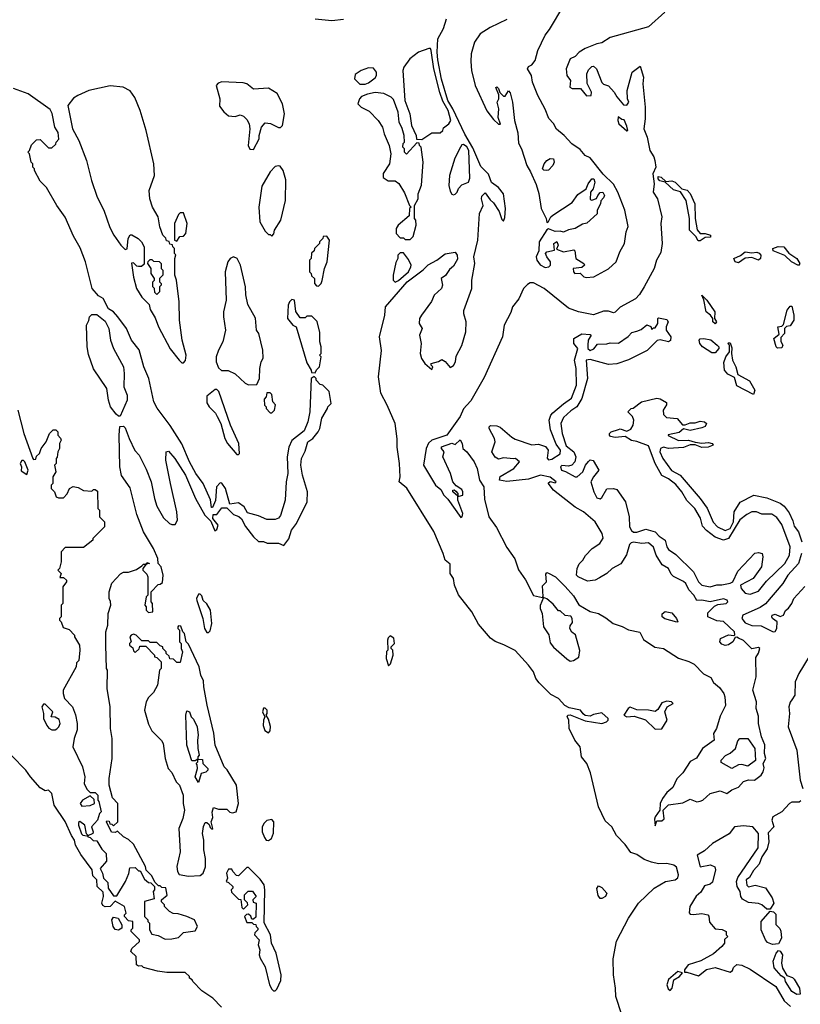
# Model space of a CAD drawing. Extents: x 2210602 to 2357277, y 510288 to 673808.
# Tile 251 of 256: x 2329231 to 2333916, y 548609 to 554519. Entities that reach past the tile are written whole.
import ezdxf

# ---------------------------------------------------------------- set-up
doc = ezdxf.new("R2010")
doc.units = 0

msp = doc.modelspace()

# ---------------------------------------------------------------- linework, layer by layer
at = {"layer": '0CON05XD'}
for points in [[(2332155, 554520.7), (2332055, 554473.2), (2331995, 554434.8), (2331961.3, 554385), (2331941.2, 554315), (2331937.6, 554267.6), (2331943.1, 554215), (2331965.5, 554125), (2332035, 553972.2), (2332075, 553920), (2332105, 553892.5), (2332117, 553893), (2332101.7, 553931.7), (2332106.7, 553985), (2332097.5, 554025), (2332107.5, 554045), (2332107.5, 554067.5), (2332088.3, 554111.7), (2332095, 554116.7), (2332105, 554106.7), (2332111.7, 554081.7), (2332135, 554060), (2332145, 554060), (2332165, 554092.5), (2332175, 554080), (2332189.5, 554025), (2332200, 553915), (2332219.7, 553839.7), (2332225, 553777.5), (2332242, 553745), (2332274.3, 553645), (2332297.1, 553607.1), (2332329.9, 553529.9), (2332345.8, 553475.8), (2332359.6, 553385), (2332390, 553325), (2332395, 553302.5), (2332405, 553307.5), (2332418, 553335), (2332430, 553345), (2332547.1, 553422.9), (2332580.3, 553469.7), (2332631.2, 553505), (2332642, 553535), (2332665, 553563.3), (2332677.5, 553565), (2332683.3, 553545), (2332672, 553505), (2332655.9, 553484.1), (2332655, 553440), (2332665, 553436.7), (2332693.3, 553446.7), (2332700, 553465), (2332715, 553482.5), (2332730, 553485), (2332740, 553465), (2332735, 553450), (2332718.3, 553431.7), (2332717.5, 553415), (2332697.5, 553375), (2332697, 553353), (2332635, 553297.5), (2332608.3, 553291.7), (2332563.9, 553266.1), (2332525, 553258.8), (2332495, 553243.3), (2332475, 553250), (2332445, 553248.8), (2332405, 553263.3), (2332395, 553258.8), (2332349, 553185), (2332347.2, 553132.8), (2332330.6, 553095), (2332334.4, 553075), (2332355, 553048), (2332385, 553031.4), (2332406.7, 553035), (2332416.2, 553045), (2332415.9, 553065.9), (2332393.8, 553095), (2332386.7, 553115), (2332395, 553126.2), (2332440, 553135), (2332437.5, 553175), (2332455, 553187.5), (2332462.5, 553165), (2332451.7, 553141.7), (2332495, 553126.7), (2332557, 553137), (2332562.5, 553132.5), (2332568.8, 553085), (2332617.5, 553055), (2332620, 553045), (2332605, 553032.5), (2332553.3, 553025), (2332554, 553005), (2332563.3, 552995), (2332595, 552997.5), (2332616.6, 552976.6), (2332631.1, 552971.1), (2332677.5, 552975), (2332765, 553024.2), (2332810, 553065), (2332832.5, 553125), (2332861.2, 553175), (2332871.2, 553245), (2332882.3, 553277.7), (2332862.7, 553375), (2332820.9, 553485), (2332795, 553531.4), (2332732.3, 553592.3), (2332655, 553689.6), (2332624.1, 553704.1), (2332595, 553739.6), (2332544.7, 553774.7), (2332498.1, 553825), (2332452, 553862), (2332435, 553895.7), (2332406.5, 553926.5), (2332385, 553982), (2332340.8, 554065), (2332308.7, 554145), (2332302.2, 554185), (2332279.2, 554225), (2332285, 554238.8), (2332305, 554248.1), (2332325, 554274.4), (2332339.7, 554335), (2332383.6, 554426.4), (2332409.9, 554460.1), (2332496.2, 554605)], [(2333101.9, 554565), (2333004.1, 554475.9), (2332775, 554412), (2332725, 554381.2), (2332693.8, 554375), (2332625, 554346.9), (2332589.4, 554325), (2332565, 554299.4), (2332534.4, 554285), (2332510.8, 554225), (2332514.1, 554184.1), (2332537.5, 554155), (2332532.5, 554115), (2332547, 554107), (2332597, 554107), (2332633, 554063), (2332660, 554065), (2332662.5, 554085), (2332637, 554137), (2332633.9, 554193.9), (2332645, 554217.5), (2332665, 554237.5), (2332675, 554240), (2332692.5, 554225), (2332725, 554142.5), (2332735, 554132.5), (2332765, 554122.5), (2332799.2, 554085), (2332815.6, 554055.6), (2332855, 554008.8), (2332875, 554006.7), (2332886, 554025), (2332878.8, 554045), (2332876, 554095), (2332907.5, 554205), (2332955, 554240), (2332974.2, 554175), (2332971.5, 554135), (2332985.5, 553995), (2332985.5, 553925), (2332976.2, 553865), (2332996.5, 553815), (2333013.6, 553733.6), (2333036.7, 553696.7), (2333042.7, 553675), (2333047.8, 553635), (2333030, 553595), (2333038.9, 553535), (2333033.3, 553485), (2333058.9, 553445), (2333085.4, 553335), (2333078.5, 553295), (2333086.2, 553175), (2333078, 553122), (2333053.6, 553075), (2333038.9, 553025), (2332979.6, 552915), (2332951.2, 552868.8), (2332925.9, 552844.1), (2332835, 552794.4), (2332805, 552763.3), (2332795, 552758.8), (2332765, 552769.1), (2332735, 552769.6), (2332675, 552747.5), (2332585, 552766.5), (2332525, 552786.7), (2332379.4, 552905), (2332315, 552940), (2332295, 552940.6), (2332279.3, 552930.7), (2332255, 552906), (2332226.6, 552843.4), (2332189.5, 552795), (2332179.1, 552760.9), (2332139, 552685), (2332128.1, 552615), (2332018.9, 552371.1), (2331938.6, 552231.4), (2331914.4, 552205.6), (2331895, 552183.4), (2331873.6, 552136.4), (2331794, 552026), (2331705, 551994.6), (2331685, 551977.3), (2331670, 551945), (2331654.8, 551845), (2331726.9, 551725), (2331759.1, 551699.1), (2331776.7, 551665), (2331800.7, 551640.7), (2331878.8, 551531.2), (2331886.7, 551535), (2331890, 551555), (2331860, 551635), (2331860, 551660), (2331830, 551685), (2331830, 551695), (2331837.5, 551697.5), (2331848.3, 551688.3), (2331860, 551675), (2331860, 551660), (2331868.3, 551658.3), (2331890, 551665), (2331890, 551685), (2331885, 551700), (2331850.7, 551720.7), (2331830, 551745), (2331816.2, 551795), (2331770, 551895), (2331777.5, 551925), (2331763.3, 551945), (2331763.3, 551955), (2331823.6, 551976.4), (2331845, 551970), (2331875, 551997.5), (2331886.7, 551975), (2331890, 551945), (2331915, 551926.2), (2331959.4, 551865), (2331977.1, 551825), (2331990, 551755), (2332015.6, 551715), (2332021.1, 551641.1), (2332046.7, 551535), (2332091.7, 551471.7), (2332155, 551351.4), (2332202.5, 551282.5), (2332225, 551216.5), (2332266.5, 551156.5), (2332315, 551063.6), (2332368.3, 551051.7), (2332372.5, 551057.5), (2332368.3, 551121.7), (2332392.5, 551145), (2332388.3, 551191.7), (2332395, 551200), (2332405, 551197.5), (2332446.7, 551175), (2332505, 551116.2), (2332555, 551061.2), (2332587.5, 551007.5), (2332655, 550967.1), (2332704.4, 550954.4), (2332749.2, 550929.2), (2332792, 550895), (2332847, 550877), (2332885, 550857.1), (2332952, 550842), (2332975, 550798), (2333042.2, 550752.2), (2333095, 550745.5), (2333185, 550687.1), (2333247.6, 550667.6), (2333279.7, 550649.7), (2333335, 550591.7), (2333379.6, 550569.6), (2333395, 550541.5), (2333431.3, 550511.3), (2333456.5, 550475), (2333462.5, 550455), (2333466.8, 550403.2), (2333435, 550338.6), (2333412.1, 550265), (2333393.8, 550235), (2333398, 550195), (2333328.9, 550145), (2333292.7, 550087.3), (2333254.4, 550065.6), (2333210.9, 549999.1), (2333175, 549962.4), (2333150.7, 549909.3), (2333115, 549880), (2333087.9, 549845), (2333074.5, 549815), (2333072, 549775), (2333044.4, 549735), (2333040.5, 549719.5), (2333045, 549680), (2333055, 549710), (2333085, 549710), (2333098.3, 549721.7), (2333093.3, 549775), (2333125, 549806), (2333211.2, 549818.8), (2333255, 549840), (2333293.9, 549823.9), (2333315, 549828), (2333331.2, 549835), (2333375, 549873.3), (2333435, 549890), (2333475, 549874.3), (2333504.5, 549895.5), (2333545, 549911.4), (2333575, 549947.1), (2333605, 549956.2), (2333640, 549955), (2333681.1, 549985), (2333693.1, 550005), (2333698.5, 550028.5), (2333692.5, 550055), (2333708, 550085), (2333700, 550115), (2333703.6, 550166.4), (2333681.9, 550215), (2333665.4, 550295), (2333665, 550338.8), (2333651.6, 550385), (2333652, 550425), (2333631.4, 550495), (2333651.6, 550575), (2333648.8, 550691.2), (2333665, 550717.5), (2333672.5, 550745), (2333665, 550750), (2333625, 550742.5), (2333575, 550792), (2333545, 550806), (2333535, 550812.5), (2333525, 550810), (2333511.2, 550785), (2333485, 550766), (2333465, 550762.5), (2333445, 550770), (2333433.3, 550785), (2333437.5, 550805), (2333485, 550827.5), (2333517.5, 550822.5), (2333523, 550827), (2333521.4, 550845), (2333455, 550906), (2333415, 550910), (2333360, 550935), (2333361.2, 550958.8), (2333400.5, 550999.5), (2333420.7, 551009.3), (2333470, 551015), (2333480, 551025), (2333477.5, 551035), (2333455, 551043.3), (2333375, 551024), (2333324.2, 551035.8), (2333295, 551032.5), (2333276, 551065), (2333246.8, 551096.8), (2333228.8, 551135), (2333215, 551147.5), (2333155, 551176.2), (2333140.8, 551190.8), (2333123.8, 551225), (2333086.7, 551246.7), (2333050, 551305), (2333035, 551352), (2333005, 551379.4), (2332965, 551374.4), (2332915, 551383.5), (2332900.4, 551379.6), (2332891.3, 551368.7), (2332873.3, 551306.7), (2332837.8, 551252.2), (2332785.7, 551225), (2332755, 551195.6), (2332710.5, 551169.5), (2332685, 551154.4), (2332639.2, 551149.2), (2332582.5, 551175), (2332573.3, 551185), (2332576.2, 551225), (2332587.7, 551252.3), (2332610, 551275), (2332626.1, 551303.9), (2332666.7, 551345), (2332713.3, 551375), (2332732.3, 551407.7), (2332727.1, 551435), (2332685, 551504.2), (2332615, 551564.4), (2332564, 551594), (2332434, 551695), (2332403, 551737), (2332415, 551746.7), (2332445, 551740), (2332450, 551745), (2332415, 551773.3), (2332355.8, 551785.8), (2332285, 551760.4), (2332155, 551747.1), (2332110, 551755), (2332115, 551776.7), (2332197.5, 551825), (2332230, 551865), (2332206.1, 551886.1), (2332195, 551882.5), (2332135, 551890), (2332105, 551882), (2332085, 551893.8), (2332064, 551925), (2332084, 551985), (2332080, 552005), (2332048.8, 552065), (2332048.8, 552075), (2332056.2, 552083.8), (2332095, 552080.6), (2332115, 552072.9), (2332185, 552012.5), (2332205, 552001.8), (2332305, 551966.7), (2332345, 551970.8), (2332386.6, 551956.6), (2332402, 551935), (2332397, 551887), (2332405, 551877.5), (2332425, 551881.2), (2332475, 551913.3), (2332476.7, 551935), (2332451.5, 551971.5), (2332417.3, 552057.3), (2332408.9, 552115), (2332419.5, 552145), (2332431.4, 552158.6), (2332495, 552214.4), (2332543.1, 552246.9), (2332573.1, 552325), (2332571.1, 552425), (2332560.8, 552475), (2332580, 552545), (2332556.7, 552575), (2332557.5, 552605), (2332605, 552633.8), (2332655, 552630), (2332660, 552625), (2332642.5, 552595), (2332640, 552565), (2332640, 552545), (2332655, 552533.3), (2332676.4, 552543.6), (2332698.3, 552571.7), (2332755, 552573.3), (2332775, 552580), (2332825, 552576.7), (2332883, 552617), (2332905, 552642.5), (2332935, 552650), (2332960.7, 552659.3), (2332995, 552687.5), (2333018.3, 552678.3), (2333025, 552660), (2333035, 552670), (2333045, 552670), (2333060, 552695), (2333060, 552725), (2333065, 552730), (2333115, 552720), (2333122.5, 552705), (2333110, 552675), (2333110, 552655), (2333138.6, 552615), (2333137, 552593), (2333124, 552586), (2333075, 552598), (2333055.7, 552594.3), (2332996.5, 552533.5), (2332885, 552476.9), (2332815, 552453.3), (2332765, 552448.6), (2332655, 552480), (2332630, 552475), (2332638.2, 552365), (2332605.3, 552244.7), (2332575.6, 552195), (2332538.8, 552171.2), (2332495, 552130.8), (2332478.6, 552095), (2332487.5, 552035), (2332510.6, 551960.6), (2332555.8, 551925), (2332568.1, 551895), (2332562.5, 551865), (2332544.4, 551845.6), (2332525, 551839.2), (2332485, 551843.8), (2332476.2, 551835), (2332483.3, 551815), (2332507, 551807)], [(2331175, 554519.7), (2331105, 554512.1), (2331005, 554522.4)], [(2332844.6, 548545), (2332808, 548655), (2332806.5, 548706.5), (2332793.9, 548785), (2332792.3, 548882.3), (2332812.6, 548987.4), (2332884.7, 549125), (2332944.4, 549215.6), (2333037.8, 549305), (2333106.7, 549345), (2333165, 549356.2), (2333181.2, 549368.8), (2333184, 549385), (2333171.7, 549431.7), (2333157.1, 549445), (2333115, 549453.1), (2333065, 549451.6), (2333022.2, 549462.2), (2332978.8, 549478.8), (2332935, 549508.5), (2332899.5, 549519.5), (2332865, 549567.5), (2332812.2, 549622.2), (2332783.7, 549673.7), (2332745, 549711.1), (2332705.4, 549795), (2332657.4, 549997.4), (2332633.8, 550053.8), (2332603.3, 550095), (2332594.4, 550155), (2332561.9, 550195), (2332527.8, 550265), (2332526.2, 550316.2), (2332517.5, 550335), (2332520, 550345), (2332535, 550346.7), (2332625, 550310), (2332725, 550294), (2332752.5, 550305), (2332762.5, 550315), (2332762.5, 550325), (2332725, 550357.5), (2332675, 550348.8), (2332655, 550338.8), (2332625, 550343.3), (2332611.7, 550351.7), (2332596.7, 550375), (2332529.1, 550389.1), (2332501.9, 550401.9), (2332464.5, 550445), (2332419.2, 550469.2), (2332348.2, 550538.2), (2332329.1, 550565), (2332313.6, 550605), (2332285.1, 550645.1), (2332205, 550733.4), (2332137.2, 550767.2), (2332085, 550786.1), (2332056.2, 550806.2), (2331985, 550890), (2331944.4, 550965), (2331865, 551067.1), (2331841.1, 551125), (2331834, 551165), (2331814.2, 551195), (2331815, 551250), (2331784.8, 551274.8), (2331773.3, 551315), (2331716.7, 551446.7), (2331555, 551708.1), (2331509.4, 551745), (2331514.7, 551775.3), (2331510.9, 551855), (2331495.8, 551954.2), (2331496.1, 552003.9), (2331485.2, 552095.2), (2331437.1, 552205), (2331397.8, 552277.8), (2331383.7, 552375), (2331402.8, 552532.8), (2331390, 552615), (2331422.8, 552745), (2331426.8, 552795), (2331556, 552945), (2331652, 553018), (2331682.2, 553047.8), (2331734.4, 553075.6), (2331785, 553113.1), (2331843.9, 553123.9), (2331856.7, 553105), (2331857.7, 553082.3), (2331835, 553040), (2331810.4, 553019.6), (2331787, 552983), (2331761.2, 552965), (2331768, 552925), (2331762, 552905), (2331719.2, 552865), (2331703.2, 552826.8), (2331642, 552745), (2331631.2, 552725), (2331627.5, 552695), (2331646.7, 552665), (2331631.2, 552625), (2331640, 552575), (2331633.8, 552515), (2331643.3, 552485), (2331662.5, 552455), (2331705, 552420), (2331710, 552435), (2331700, 552445), (2331700, 552455), (2331745, 552467.5), (2331765, 552480), (2331785, 552466.7), (2331815, 552432.5), (2331835, 552444.3), (2331846.7, 552465), (2331850.7, 552499.3), (2331884.2, 552564.2), (2331908.3, 552645), (2331910.7, 552705), (2331895.9, 552754.1), (2331896.3, 552773.7), (2331943.6, 552905), (2331943.5, 552956.5), (2331962.6, 553055), (2331957.2, 553095), (2331980, 553195), (2331991.3, 553355), (2332012.5, 553405), (2332002.5, 553445), (2332005, 553460), (2332025, 553480), (2332055, 553437.5), (2332075, 553420), (2332108.3, 553368.3), (2332125, 553320), (2332135, 553310), (2332141.7, 553331.7), (2332147.3, 553385), (2332134.6, 553475), (2332105, 553512.5), (2332062.9, 553542.9), (2332045, 553591.5), (2331997.6, 553637.6), (2331950.9, 553750.9), (2331902.1, 553832.1), (2331831.4, 553985), (2331800.8, 554035), (2331761.5, 554161.5), (2331740.6, 554279.4), (2331736.7, 554325), (2331741.2, 554405), (2331775, 554465.8), (2331791.8, 554525)], [(2331645, 553800), (2331705, 553840), (2331755, 553840), (2331770, 553855), (2331775, 553870), (2331806.4, 553893.6), (2331818.8, 553915), (2331802.5, 553975), (2331770.8, 554030.8), (2331751.7, 554081.7), (2331715.6, 554225), (2331700.6, 554335), (2331695.6, 554345.6), (2331687.1, 554347.1), (2331624.2, 554325), (2331573.3, 554285), (2331536.7, 554235), (2331530, 554215), (2331542.5, 554035), (2331572.5, 553955), (2331582.5, 553885), (2331610, 553825), (2331611.7, 553801.7), (2331645, 553800)], [(2331305, 554132.5), (2331325, 554140), (2331365, 554170), (2331372.5, 554185), (2331372.5, 554205), (2331355, 554227.5), (2331325, 554230), (2331280, 554215), (2331245, 554190), (2331240, 554165), (2331251.7, 554151.7), (2331273, 554133), (2331305, 554132.5)], [(2330635, 553740), (2330667.5, 553805), (2330667.5, 553825), (2330682.5, 553875), (2330705, 553900), (2330737, 553897), (2330785, 553872.5), (2330797, 553873), (2330807.5, 553885), (2330820, 553955), (2330807.5, 554015), (2330776.7, 554076.7), (2330725, 554107.5), (2330635, 554102.5), (2330594.4, 554134.4), (2330571.3, 554141.3), (2330445, 554145.8), (2330421.4, 554138.6), (2330410, 554125), (2330432, 554045), (2330430.3, 554000.3), (2330456.1, 553966.1), (2330485, 553942.5), (2330525, 553937.5), (2330555, 553947.5), (2330575, 553940), (2330595, 553920), (2330607.5, 553895), (2330612.5, 553865), (2330602.5, 553765), (2330611.7, 553741.7), (2330635, 553740)], [(2330105, 549000), (2330145, 549002.5), (2330185, 549010), (2330215, 549040), (2330285, 549050), (2330297.5, 549075), (2330280, 549115), (2330235, 549136.7), (2330181.7, 549151.7), (2330153, 549153), (2330130, 549165), (2330100, 549195), (2330100, 549205), (2330083, 549223), (2330082.5, 549235), (2330117, 549263), (2330108.3, 549308.3), (2330085, 549310), (2330075, 549320), (2330065, 549320), (2330041.7, 549341.7), (2330025, 549380), (2329990, 549415), (2329987, 549437), (2329915, 549570), (2329885, 549597.5), (2329853.6, 549613.6), (2329818.3, 549648.3), (2329805, 549640), (2329781.7, 549641.7), (2329752.5, 549705), (2329755, 549710), (2329768.3, 549708.3), (2329771.7, 549691.7), (2329785, 549690), (2329795, 549680), (2329820, 549705), (2329820, 549815), (2329788.3, 549848.3), (2329767.5, 549925), (2329767.5, 549965), (2329786.7, 550085), (2329786.7, 550205), (2329776.7, 550265), (2329773.6, 550393.6), (2329756.2, 550505), (2329757.5, 550615), (2329752.5, 550625), (2329747.5, 550765), (2329747.5, 550845), (2329760, 550885), (2329762.5, 550955), (2329777.5, 551005), (2329776.4, 551026.4), (2329767.5, 551045), (2329767.5, 551085), (2329783.9, 551136.1), (2329837, 551193), (2329855, 551202.5), (2329885, 551202.5), (2329931.7, 551218.3), (2329965, 551240), (2329975, 551250), (2329990, 551250), (2329995, 551260), (2330010, 551255), (2329990, 551250), (2329970, 551225), (2329970, 551215), (2329995, 551190), (2330000, 551175), (2330000, 551065), (2329990, 551055), (2329982.5, 551005), (2329990, 550995), (2329990, 550975), (2330005, 550960), (2330030, 550965), (2330027.5, 551015), (2330020, 551025), (2330020, 551085), (2330061.7, 551128.3), (2330075, 551130), (2330088.3, 551141.7), (2330092.5, 551185), (2330080, 551235), (2330062.5, 551255), (2330060, 551285), (2330033.8, 551345), (2329973.3, 551445), (2329935, 551550), (2329895, 551710), (2329843, 551783), (2329832.5, 551835), (2329827.5, 552025), (2329833, 552077), (2329855, 552080), (2329865, 552070), (2329887.5, 552005), (2329923, 551933), (2329947.5, 551905), (2329990.7, 551820.7), (2330020, 551745), (2330040, 551645), (2330055, 551600), (2330095, 551530), (2330130, 551495), (2330145, 551490), (2330165, 551490), (2330177.5, 551515), (2330173.3, 551565), (2330136.2, 551735), (2330107.5, 551875), (2330110, 551925), (2330125, 551930), (2330162.5, 551885), (2330226.1, 551786.1), (2330286.7, 551645), (2330342.5, 551545), (2330378.3, 551508.3), (2330401.7, 551451.7), (2330415, 551460), (2330422.5, 551485), (2330390, 551525), (2330391.7, 551548.3), (2330415, 551550), (2330445, 551590), (2330475, 551590), (2330515, 551550), (2330547, 551537), (2330563, 551523), (2330586.4, 551476.4), (2330634.1, 551414.1), (2330665, 551387.5), (2330695, 551386.7), (2330717, 551377), (2330785, 551377.5), (2330817, 551363), (2330847, 551403), (2330862.5, 551455), (2330892.5, 551495), (2330956.7, 551625), (2330957.5, 551685), (2330927.5, 551785), (2330917.5, 551845), (2330922.5, 551885), (2330945, 551930), (2330960, 551985), (2330990, 552005), (2331022.5, 552045), (2331032.5, 552065), (2331043.6, 552126.4), (2331077.5, 552185), (2331080, 552195), (2331100, 552215), (2331088.3, 552288.3), (2331050, 552325), (2331035, 552330), (2331010, 552355), (2331010, 552365), (2330998.3, 552378.3), (2330980, 552365), (2330973.3, 552165), (2330960, 552105), (2330939.3, 552050.7), (2330865, 551992.5), (2330846.2, 551953.8), (2330836.7, 551895), (2330840, 551795), (2330830, 551745), (2330823.8, 551635), (2330796.1, 551543.9), (2330785, 551527.5), (2330765, 551520), (2330715, 551518.8), (2330665, 551541.2), (2330598.3, 551558.3), (2330577.5, 551595), (2330545, 551620), (2330491.7, 551611.7), (2330466.7, 551705), (2330445, 551737.5), (2330435, 551740), (2330412.5, 551715), (2330407, 551633), (2330388.3, 551591.7), (2330381.7, 551591.7), (2330377, 551637), (2330332.5, 551735), (2330287.5, 551795), (2330250, 551865), (2330203.6, 551973.6), (2330133.3, 552083.3), (2330057, 552187), (2330036.7, 552225), (2330006, 552365), (2329976, 552435), (2329947.2, 552537.2), (2329902.5, 552595), (2329871.4, 552665), (2329820, 552735), (2329795, 552766.2), (2329763.8, 552783.8), (2329732.5, 552845), (2329705, 552862.5), (2329666.7, 552905), (2329625.8, 553065.8), (2329595, 553150), (2329555, 553220), (2329503.6, 553333.6), (2329453.3, 553405), (2329393, 553513), (2329355, 553550), (2329320, 553615), (2329320, 553625), (2329310, 553635), (2329310, 553655), (2329300, 553665), (2329290, 553715), (2329280, 553725), (2329290, 553735), (2329301.7, 553768.3), (2329331.7, 553798.3), (2329355, 553800), (2329405, 553750), (2329425, 553750), (2329448.3, 553771.7), (2329450, 553785), (2329467, 553803), (2329461.7, 553841.7), (2329442.5, 553875), (2329427, 553957), (2329415, 553980), (2329282.5, 554075), (2329195, 554105.6)], [(2330215, 552460), (2330227, 552473), (2330230, 552505), (2330206.7, 552595), (2330190, 552715), (2330188.8, 552825), (2330172.5, 552955), (2330162.5, 552985), (2330162.5, 553085), (2330167.5, 553107.5), (2330160, 553115), (2330160, 553145), (2330150, 553155), (2330148.3, 553168.3), (2330131.7, 553171.7), (2330128.3, 553188.3), (2330111.7, 553191.7), (2330108.3, 553208.3), (2330090, 553225), (2330072.5, 553275), (2330062.5, 553335), (2330027.5, 553395), (2330012.5, 553445), (2330007.5, 553495), (2330040, 553585), (2330036.7, 553655), (2329990, 553855), (2329953.3, 553975), (2329921.7, 554051.7), (2329895, 554093.3), (2329852.5, 554115), (2329775, 554122), (2329646.1, 554093.9), (2329580, 554065), (2329555, 554047.5), (2329520, 554005), (2329547.5, 553865), (2329586.7, 553795), (2329631.2, 553675), (2329661.2, 553555), (2329696.7, 553455), (2329735.9, 553375.9), (2329772.7, 553272.7), (2329796, 553226), (2329837.5, 553165), (2329865, 553140), (2329877, 553143), (2329882.5, 553205), (2329895, 553227.5), (2329905, 553227.5), (2329942.5, 553205), (2329962.5, 553185), (2329977.5, 553155), (2329978.3, 553051.7), (2329961.7, 553038.3), (2329945, 553037.5), (2329935, 553040), (2329915, 553060), (2329902.5, 553057.5), (2329913.9, 552973.9), (2329932, 552905), (2329964.4, 552854.4), (2330008.8, 552808.8), (2330015, 552780), (2330045, 552730), (2330063.3, 552675), (2330134.2, 552544.2), (2330187.5, 552475), (2330205, 552460), (2330215, 552460)], [(2331575, 553200), (2331591.7, 553218.3), (2331610, 553285), (2331607.5, 553315), (2331600, 553325), (2331600, 553405), (2331622.5, 553445), (2331622.5, 553475), (2331643, 553527), (2331652.5, 553665), (2331640, 553755), (2331630, 553765), (2331628.3, 553778.3), (2331615, 553780), (2331551.7, 553711.7), (2331540, 553725), (2331540, 553745), (2331530, 553755), (2331533, 553777), (2331540, 553785), (2331537.5, 553825), (2331527, 553867), (2331507.5, 553905), (2331502.5, 553965), (2331475, 554040), (2331460, 554055), (2331416.4, 554076.4), (2331365, 554082.5), (2331318.3, 554071.7), (2331281.7, 554058.3), (2331270, 554045), (2331260, 554015), (2331280, 553995), (2331329.3, 553969.3), (2331382.5, 553915), (2331407.5, 553875), (2331417.5, 553835), (2331447.5, 553765), (2331457.5, 553715), (2331450, 553655), (2331413, 553597), (2331413, 553573), (2331443, 553553), (2331485, 553552.5), (2331506.4, 553536.4), (2331540.7, 553480.7), (2331570, 553405), (2331580, 553395), (2331570, 553385), (2331568.3, 553341.7), (2331502.5, 553285), (2331490, 553265), (2331490, 553235), (2331515, 553210), (2331535, 553210), (2331545, 553200), (2331575, 553200)], [(2332875, 553852.5), (2332880, 553855), (2332875, 553880), (2332858.3, 553918.3), (2332845, 553920), (2332823, 553937), (2332820, 553915), (2332827.5, 553895), (2332875, 553852.5)], [(2331835, 553467.5), (2331845, 553472.5), (2331856.7, 553485), (2331863.9, 553506.1), (2331885, 553527.5), (2331925, 553543.3), (2331932.4, 553567.6), (2331925.8, 553735), (2331915, 553755.4), (2331895, 553770), (2331885, 553767.5), (2331876.7, 553755), (2331842.3, 553687.7), (2331811.2, 553585), (2331806.7, 553525), (2331815, 553490), (2331825, 553472.5), (2331835, 553467.5)], [(2332395, 553614), (2332376.1, 553616.1), (2332368.8, 553625), (2332379.2, 553655), (2332395, 553674), (2332415, 553686), (2332433.6, 553683.6), (2332438.8, 553665), (2332431.2, 553645), (2332405, 553616.2), (2332395, 553614)], [(2330745, 553220), (2330757, 553233), (2330760, 553255), (2330797.5, 553315), (2330826.7, 553435), (2330828.3, 553558.3), (2330812.5, 553615), (2330795, 553640), (2330785, 553642.5), (2330765, 553637.5), (2330733.6, 553606.4), (2330685, 553520), (2330666.7, 553395), (2330672.5, 553305), (2330705, 553250), (2330725, 553230), (2330735, 553230), (2330745, 553220)], [(2333315, 553191.4), (2333302.5, 553192.5), (2333287.9, 553217.9), (2333251.2, 553255), (2333250.5, 553325), (2333231.2, 553435), (2333195.8, 553485.8), (2333155, 553498.9), (2333105, 553543.3), (2333072.4, 553552.4), (2333062, 553565), (2333062.7, 553577.3), (2333081.2, 553575), (2333108.3, 553548.3), (2333145, 553551.1), (2333165, 553544.4), (2333204.2, 553504.2), (2333236, 553496), (2333255, 553475.8), (2333283.6, 553415), (2333284.4, 553325), (2333297, 553257), (2333315, 553236.2), (2333344.2, 553235.8), (2333376.7, 553225), (2333375.9, 553214.1), (2333345, 553212.5), (2333315, 553191.4)], [(2330175, 553190), (2330191.7, 553218.3), (2330215, 553220), (2330227.5, 553235), (2330236.7, 553295), (2330215, 553360), (2330195, 553360), (2330185, 553350), (2330160, 553295), (2330160, 553195), (2330175, 553190)], [(2331025, 552920), (2331040, 552935), (2331047, 552953), (2331060, 553025), (2331076.7, 553065), (2331090, 553195), (2331075, 553220), (2331051.7, 553218.3), (2331050, 553205), (2331030, 553185), (2331030, 553175), (2331000, 553145), (2330998.3, 553131.7), (2330983, 553117), (2330980, 553085), (2330970, 553075), (2330970, 553005), (2330980, 552995), (2330981.7, 552981.7), (2331000, 552965), (2331000, 552935), (2331011.7, 552921.7), (2331025, 552920)], [(2331485, 552943.8), (2331505, 552952.9), (2331564, 553005), (2331578.8, 553035), (2331580, 553045), (2331565, 553080), (2331535, 553120), (2331515, 553120), (2331500, 553105), (2331500, 553085), (2331488.3, 553061.7), (2331473.3, 552985), (2331473.3, 552955), (2331485, 552943.8)], [(2333545, 553060), (2333523.8, 553065), (2333516.7, 553085), (2333556.2, 553103.8), (2333585, 553126.7), (2333625, 553120), (2333655, 553123.8), (2333668.8, 553118.8), (2333678.8, 553105), (2333676.7, 553085), (2333665, 553076.2), (2333625, 553091.2), (2333585, 553088), (2333545, 553060)], [(2333905, 553044), (2333863.8, 553065), (2333823.4, 553103.4), (2333752, 553132), (2333750, 553145), (2333782.8, 553157.2), (2333816, 553155), (2333847.1, 553117.1), (2333895.6, 553085.6), (2333913.3, 553055), (2333905, 553044)], [(2330055, 552870), (2330041.7, 552881.7), (2330040, 552905), (2330030, 552915), (2330030, 552945), (2330040, 552955), (2330040, 552965), (2330020, 552995), (2330020, 553025), (2330000, 553055), (2330001.7, 553068.3), (2330015, 553080), (2330025, 553080), (2330035, 553070), (2330068.3, 553068.3), (2330080, 553055), (2330080, 553025), (2330090, 553015), (2330090, 552985), (2330070, 552965), (2330070, 552945), (2330080, 552935), (2330080, 552925), (2330070, 552915), (2330070, 552885), (2330055, 552870)], [(2330605, 552327.5), (2330655, 552330), (2330670, 552365), (2330672.5, 552425), (2330680, 552465), (2330691.7, 552488.3), (2330690, 552535), (2330666.7, 552635), (2330652.5, 552655), (2330647, 552727), (2330600.7, 552810.7), (2330588.3, 552868.3), (2330586.7, 552915), (2330556.2, 553045), (2330536.7, 553085), (2330513.6, 553096.4), (2330494.1, 553085.9), (2330480, 553065), (2330464.1, 553005.9), (2330471.2, 552835), (2330453.8, 552765), (2330453.3, 552735), (2330466.7, 552655), (2330450, 552585), (2330423.3, 552535), (2330410, 552495), (2330410, 552465), (2330425, 552430), (2330443, 552413), (2330483, 552413), (2330523.6, 552393.6), (2330585, 552337.5), (2330605, 552327.5)], [(2331005, 552400), (2331011.7, 552418.3), (2331030, 552435), (2331040, 552495), (2331030, 552505), (2331040, 552515), (2331040, 552555), (2331032.5, 552585), (2331031.7, 552641.7), (2331017, 552707), (2330985, 552740), (2330955, 552740), (2330945, 552730), (2330915, 552730), (2330888.3, 552768.3), (2330880, 552835), (2330865, 552840), (2330850, 552825), (2330842.5, 552805), (2330837.5, 552725), (2330870, 552685), (2330890, 552675), (2330955, 552460), (2330980, 552415), (2330981.7, 552401.7), (2331005, 552400)], [(2333405, 552693.8), (2333390, 552705), (2333390, 552725), (2333377.5, 552745), (2333350, 552765), (2333337, 552837), (2333323.8, 552866.2), (2333355, 552836.7), (2333402.5, 552765), (2333400, 552725), (2333412.5, 552705), (2333405, 552693.8)], [(2333778.3, 552548.3), (2333770, 552555), (2333757.5, 552605), (2333788.3, 552631.7), (2333780, 552675), (2333805, 552680), (2333815, 552690), (2333837.5, 552775), (2333855, 552800), (2333865, 552800), (2333877.5, 552745), (2333876.2, 552715), (2333855, 552682.5), (2333833, 552677), (2333820, 552665), (2333820, 552635), (2333798.3, 552611.7), (2333798.3, 552588.3), (2333810, 552565), (2333805, 552550), (2333778.3, 552548.3)], [(2329835, 552140), (2329825, 552140), (2329810.7, 552150.7), (2329776.7, 552195), (2329763.8, 552235), (2329753.3, 552305), (2329673.9, 552423.9), (2329645, 552510), (2329636.7, 552555), (2329632.5, 552685), (2329647, 552713), (2329650, 552735), (2329665, 552750), (2329695, 552750), (2329745, 552710), (2329766.4, 552666.4), (2329776.7, 552595), (2329793.3, 552545), (2329853.3, 552435), (2329858.8, 552395), (2329856.7, 552315), (2329876.7, 552265), (2329876.7, 552235), (2329835, 552140)], [(2333405, 552520), (2333385, 552520), (2333328.8, 552555), (2333312.5, 552575), (2333308.8, 552595), (2333315, 552603.3), (2333335.8, 552605.8), (2333378, 552598), (2333417.5, 552565), (2333427.5, 552555), (2333427.5, 552545), (2333405, 552520)], [(2333635, 552270), (2333535, 552321.2), (2333521.2, 552371.2), (2333481.3, 552391.3), (2333460, 552415), (2333457.7, 552462.3), (2333468.8, 552495), (2333490, 552525), (2333490, 552565), (2333480, 552575), (2333485, 552580), (2333495, 552580), (2333505, 552550), (2333502.5, 552515), (2333508.6, 552475), (2333529.2, 552435), (2333540, 552390), (2333610.5, 552350.5), (2333643.3, 552295), (2333635, 552270)], [(2330545, 551910), (2330550, 551915), (2330546.2, 551975), (2330496.7, 552085), (2330427, 552287), (2330415, 552300), (2330405, 552300), (2330355, 552260), (2330355, 552220), (2330367.5, 552195), (2330406.4, 552156.4), (2330417, 552137), (2330437.5, 552095), (2330462.5, 552005), (2330477.5, 551975), (2330535, 551910), (2330545, 551910)], [(2330745, 552160), (2330760, 552175), (2330767, 552207), (2330750, 552225), (2330745, 552270), (2330735, 552280), (2330715, 552280), (2330710, 552255), (2330698.3, 552241.7), (2330700, 552205), (2330710, 552195), (2330710, 552185), (2330735, 552160), (2330745, 552160)], [(2332507, 551807), (2332565, 551774.2), (2332575.7, 551774.3), (2332610, 551805), (2332626.7, 551845), (2332645, 551867.5), (2332655, 551876.7), (2332673, 551873), (2332707.5, 551815), (2332673.9, 551776.1), (2332658.8, 551745), (2332676, 551685), (2332695, 551650), (2332714.1, 551644.1), (2332725, 551652), (2332755, 551702.5), (2332795, 551705.8), (2332815, 551698.6), (2332865.7, 551625), (2332887.7, 551535), (2332890.8, 551475), (2332902.6, 551452.6), (2332915, 551443.6), (2332935, 551442.9), (2332988.7, 551461.3), (2333045, 551444.4), (2333069.1, 551419.1), (2333104.4, 551395), (2333114.6, 551355), (2333125, 551338.1), (2333169.3, 551309.3), (2333275, 551204.2), (2333305.6, 551145), (2333324.6, 551124.6), (2333375, 551114), (2333413.9, 551126.1), (2333445, 551126), (2333495, 551136.7), (2333510, 551145), (2333540.3, 551209.7), (2333642.7, 551317.3), (2333665, 551321.2), (2333686.2, 551315), (2333691.2, 551295), (2333682, 551235), (2333632.5, 551165), (2333557.5, 551125), (2333560, 551105), (2333585, 551076.7), (2333615, 551071.2), (2333665, 551088.8), (2333712, 551148), (2333823.3, 551255), (2333850, 551305), (2333855.6, 551355), (2333805, 551490), (2333775, 551530.8), (2333745, 551551.1), (2333685, 551551.4), (2333652.5, 551565), (2333625, 551564.4), (2333595, 551550), (2333553.6, 551516.4), (2333485.4, 551404.6), (2333455, 551394.4), (2333403.9, 551413.9), (2333352.2, 551452.2), (2333328.7, 551478.7), (2333316.2, 551526.2), (2333282.2, 551585), (2333235, 551632.9), (2333204.5, 551685), (2333169.4, 551729.4), (2333125, 551763.3), (2333084.1, 551784.1), (2333045.5, 551855), (2333005, 551961.2), (2332935, 551988), (2332902.7, 551992.7), (2332865, 552017.5), (2332805, 552012), (2332777.5, 552017.5), (2332770, 552025), (2332770, 552035), (2332780, 552045), (2332825, 552060), (2332835, 552062.5), (2332875, 552050), (2332899.3, 552060.7), (2332912.5, 552085), (2332917.5, 552115), (2332908.3, 552138.3), (2332880, 552165), (2332900, 552185), (2332912.5, 552187.5), (2332962.5, 552225), (2333055, 552247.5), (2333075, 552244), (2333111.7, 552221.7), (2333111.7, 552208.3), (2333093.3, 552175), (2333095, 552150), (2333111.7, 552131.7), (2333176.2, 552126.2), (2333208.3, 552088.3), (2333225, 552087.5), (2333255, 552100), (2333285, 552100), (2333315, 552110), (2333340, 552105), (2333352.5, 552095), (2333345, 552077.5), (2333325, 552068.8), (2333255, 552053.8), (2333215, 552062.5), (2333188.8, 552041.2), (2333121.7, 552028.3), (2333123, 552023), (2333183.9, 551993.9), (2333245, 551996.2), (2333285, 551982.5), (2333325, 551976.7), (2333365, 551981.2), (2333387.5, 551975), (2333392.5, 551965), (2333362.3, 551952.3), (2333325, 551952), (2333285, 551967.5), (2333255, 551966.7), (2333215, 551950.8), (2333125, 551945.8), (2333095, 551954.2), (2333076, 551945), (2333073.6, 551925), (2333090.5, 551885), (2333143.1, 551813.1), (2333194.7, 551784.7), (2333315, 551644.4), (2333357.1, 551587.1), (2333392.4, 551502.4), (2333418.1, 551475), (2333465, 551453.5), (2333495.6, 551464.4), (2333514.3, 551505), (2333519.2, 551565), (2333555, 551623.3), (2333635.9, 551665.9), (2333715, 551650), (2333795, 551617.1), (2333818.1, 551598.1), (2333848.9, 551558.9), (2333870.7, 551510.7), (2333878.9, 551478.9), (2333904.3, 551445), (2333925.6, 551385)], [(2329220, 552175), (2329256.1, 552036.1), (2329310, 551885), (2329315, 551880), (2329328.3, 551881.7), (2329331.7, 551898.3), (2329350, 551915), (2329360, 551945), (2329390, 551985), (2329410, 552035), (2329431.7, 552058.3), (2329448.3, 552058.3), (2329460, 552045), (2329460, 552025), (2329477, 552007), (2329480, 551995), (2329470, 551975), (2329470, 551945), (2329460, 551925), (2329457, 551893), (2329450, 551885), (2329450, 551855), (2329440, 551845), (2329447.5, 551805), (2329430, 551775), (2329430, 551735), (2329420, 551725), (2329420, 551705), (2329440, 551685), (2329450, 551655), (2329465, 551650), (2329495, 551650), (2329517, 551673), (2329530, 551705), (2329553, 551717), (2329581.7, 551711.7), (2329615, 551692.5), (2329665, 551690), (2329675, 551700), (2329685, 551700), (2329698.3, 551688.3), (2329700, 551585), (2329710, 551575), (2329710, 551535), (2329740, 551505), (2329740, 551475), (2329670, 551405), (2329670, 551395), (2329615, 551350), (2329505, 551350), (2329480, 551325), (2329480, 551265), (2329470, 551225), (2329460, 551215), (2329480, 551195), (2329471.7, 551171.7), (2329495, 551170), (2329512.5, 551155), (2329512.5, 551145), (2329490, 551115), (2329490, 551015), (2329480, 551005), (2329480, 550935), (2329470, 550925), (2329470, 550915), (2329480, 550905), (2329491.7, 550871.7), (2329528.3, 550858.3), (2329560, 550825), (2329560, 550815), (2329590, 550765), (2329592.5, 550735), (2329587, 550673), (2329571.7, 550658.3), (2329570, 550635), (2329492.5, 550495), (2329492.5, 550475), (2329500, 550445), (2329547.5, 550395), (2329566.4, 550346.4), (2329576.4, 550293.6), (2329576.4, 550256.4), (2329557.5, 550205), (2329550, 550155), (2329607.5, 550035), (2329622.5, 549975), (2329617.5, 549935), (2329635, 549900), (2329655, 549880), (2329685, 549880), (2329700, 549865), (2329700, 549835), (2329707, 549827), (2329720, 549765), (2329710, 549755), (2329697.5, 549715), (2329662.5, 549675), (2329672.5, 549645), (2329670, 549635), (2329640, 549620), (2329640, 549615), (2329655, 549610), (2329673, 549593), (2329695, 549590), (2329725, 549540), (2329750, 549515), (2329751.7, 549468.3), (2329713.3, 549425), (2329728.8, 549395), (2329733.3, 549365), (2329760, 549340), (2329761.2, 549305), (2329795, 549260), (2329815, 549260), (2329866.7, 549345), (2329887, 549393), (2329891.7, 549428.3), (2329925, 549430), (2329945, 549410), (2329955, 549410), (2329980.7, 549360.7), (2330005, 549340), (2330018.3, 549338.3), (2330040, 549315), (2330040, 549295), (2330032.5, 549285), (2330038.3, 549241.7), (2329980, 549225), (2329980, 549135), (2330000, 549115), (2330000, 549105), (2330010, 549095), (2330010, 549055), (2330025, 549030), (2330061.7, 549021.7), (2330105, 549000)], [(2329275, 551790), (2329281.2, 551815), (2329261.2, 551865), (2329255, 551873.3), (2329245, 551873.8), (2329233.3, 551855), (2329241.2, 551835), (2329240.7, 551810.7), (2329275, 551790)], [(2333923.3, 551315), (2333905.6, 551255), (2333841.1, 551185), (2333810.8, 551135), (2333706.6, 551013.4), (2333675, 550990), (2333571.1, 550945), (2333564, 550925), (2333585, 550898.8), (2333625, 550882.7), (2333681.7, 550881.7), (2333752.5, 550845), (2333765, 550847.5), (2333775.4, 550865), (2333776.7, 550905), (2333748.8, 550925), (2333743.8, 550935), (2333747.5, 550945), (2333765, 550950), (2333795, 550937.5), (2333815, 550944.2), (2333827.1, 550972.9), (2333845, 550986.9), (2333864.5, 551015), (2333876, 551044), (2333942.6, 551117.4)], [(2330365, 550840), (2330375, 550850), (2330383.8, 550895), (2330376.7, 550975), (2330355, 551012.5), (2330333, 551033), (2330325, 551060), (2330315, 551070), (2330305, 551070), (2330292.5, 551045), (2330293.6, 551033.6), (2330330, 550925), (2330340, 550865), (2330355, 550840), (2330365, 550840)], [(2332535, 550668.8), (2332555, 550672.5), (2332587, 550693), (2332593.6, 550733.6), (2332565.9, 550825.9), (2332545, 550842.5), (2332533.3, 550865), (2332535, 550880), (2332549.3, 550900.7), (2332547.5, 550925), (2332538.3, 550938.3), (2332505, 550942.5), (2332475, 550970), (2332465, 550970), (2332431.7, 551011.7), (2332395, 551043.3), (2332375, 551050), (2332355, 551003.8), (2332354.3, 550985), (2332366.2, 550955), (2332375, 550875.7), (2332405.9, 550825.9), (2332415, 550778.5), (2332435, 550752.5), (2332515, 550681.9), (2332535, 550668.8)], [(2333175, 550902.5), (2333103, 550923), (2333086.7, 550935), (2333086.4, 550953.6), (2333105, 550965.8), (2333145, 550958), (2333173.3, 550925), (2333180, 550905), (2333175, 550902.5)], [(2330245, 549377.5), (2330315, 549382.5), (2330332.5, 549395), (2330346.2, 549435), (2330346.2, 549485), (2330336.1, 549536.1), (2330336.2, 549595), (2330328.8, 549635), (2330334.2, 549675.8), (2330345, 549700), (2330355, 549700), (2330368.3, 549688.3), (2330375, 549670), (2330385, 549660), (2330390, 549665), (2330380, 549705), (2330389.3, 549730.7), (2330387, 549763), (2330395, 549790), (2330425, 549780), (2330475, 549780), (2330493, 549763), (2330508.3, 549758.3), (2330530, 549765), (2330543.3, 549815), (2330532.5, 549925), (2330476.1, 550016.1), (2330457.5, 550035), (2330403.6, 550163.6), (2330396.4, 550236.4), (2330356.2, 550405), (2330336.1, 550513.9), (2330335, 550550), (2330317.5, 550585), (2330307.5, 550635), (2330245, 550770), (2330230, 550785), (2330220, 550835), (2330210, 550845), (2330198.3, 550878.3), (2330185, 550880), (2330180, 550875), (2330180, 550865), (2330190, 550855), (2330190, 550785), (2330200, 550775), (2330200, 550745), (2330207.5, 550725), (2330195, 550660), (2330175, 550660), (2330155, 550680), (2330131.7, 550681.7), (2330128.3, 550698.3), (2330110, 550715), (2330110, 550725), (2330090, 550745), (2330090, 550755), (2330075, 550760), (2330055, 550780), (2330015, 550780), (2330005, 550790), (2329965, 550790), (2329930, 550825), (2329915, 550830), (2329900, 550825), (2329892.5, 550815), (2329900, 550785), (2329890, 550775), (2329890, 550765), (2329909.3, 550749.3), (2329915, 550730), (2329925, 550720), (2329948.3, 550741.7), (2329951.7, 550758.3), (2329988.3, 550758.3), (2330040, 550705), (2330040, 550695), (2330055, 550690), (2330080, 550665), (2330080, 550625), (2330070, 550615), (2330057.5, 550525), (2330035, 550480), (2330005, 550450), (2329990, 550425), (2329980, 550375), (2330005, 550290), (2330025, 550250), (2330083, 550193), (2330092.5, 550175), (2330103.3, 550085), (2330122.5, 550025), (2330145, 550000), (2330170, 549945), (2330190, 549925), (2330212.5, 549865), (2330212.5, 549815), (2330220, 549775), (2330210, 549725), (2330186.4, 549663.6), (2330193.3, 549525), (2330173.9, 549436.1), (2330177.5, 549405), (2330188.3, 549388.3), (2330245, 549377.5)], [(2331445, 550640), (2331457, 550653), (2331472.5, 550705), (2331470, 550735), (2331460, 550745), (2331460, 550755), (2331480, 550775), (2331476.1, 550806.1), (2331455, 550820), (2331441.7, 550808.3), (2331437.5, 550795), (2331440, 550735), (2331433.3, 550726.7), (2331430, 550685), (2331445, 550640)], [(2334065, 550854.4), (2333907.3, 550595), (2333883.9, 550543.9), (2333883.8, 550465), (2333865, 550436.5), (2333855, 550423.3), (2333847.4, 550395), (2333850, 550355), (2333842.4, 550275), (2333895.7, 550135), (2333914, 549955), (2333931.4, 549905)], [(2329445, 550256.7), (2329455, 550263.3), (2329466.7, 550275), (2329473.8, 550295), (2329468.3, 550318.3), (2329445, 550332.5), (2329420, 550335), (2329430, 550365), (2329385, 550410), (2329375, 550410), (2329363.3, 550395), (2329373.3, 550355), (2329373.3, 550325), (2329395, 550282.5), (2329406.1, 550266.1), (2329425, 550256.7), (2329445, 550256.7)], [(2333045, 550260), (2333085, 550263.3), (2333116.4, 550313.6), (2333102.5, 550365), (2333117.5, 550395), (2333152.5, 550415), (2333142.5, 550425), (2333115, 550427.8), (2333085, 550418.8), (2333060.8, 550379.2), (2333045, 550366.2), (2333005, 550374), (2332935, 550375.5), (2332895, 550391.5), (2332883.5, 550385), (2332857.5, 550345), (2332874, 550334), (2332918.3, 550338.3), (2332986.2, 550316.2), (2333045, 550260)], [(2330305, 549940), (2330283.3, 549975), (2330297.5, 550025), (2330297, 550047), (2330290, 550055), (2330300, 550065), (2330300, 550080), (2330285, 550070), (2330265, 550070), (2330233.9, 550163.9), (2330227.5, 550345), (2330235, 550370), (2330250, 550365), (2330260, 550335), (2330275, 550320), (2330296.7, 550275), (2330302.5, 550225), (2330297.5, 550195), (2330300, 550145), (2330307.5, 550105), (2330300, 550095), (2330300, 550080), (2330328.3, 550078.3), (2330330, 550055), (2330360, 550025), (2330360, 550015), (2330348.3, 550001.7), (2330320, 549995), (2330305, 549940)], [(2330725, 550237.5), (2330735, 550250), (2330736.4, 550276.4), (2330725, 550320), (2330710, 550345), (2330716.4, 550353.6), (2330716.2, 550375), (2330705, 550386.7), (2330695, 550386.7), (2330687.5, 550365), (2330702.5, 550335), (2330693.3, 550315), (2330691.7, 550281.7), (2330702.7, 550252.7), (2330725, 550237.5)], [(2333505, 550024), (2333441.2, 550061.2), (2333440, 550075), (2333467, 550103), (2333495, 550116.2), (2333526.2, 550145), (2333540.5, 550189.5), (2333552.5, 550205), (2333600, 550205), (2333643.3, 550145), (2333647, 550073), (2333601.7, 550038.3), (2333565, 550047.5), (2333545, 550046.2), (2333505, 550024)], [(2330441.7, 548591.7), (2330390, 548645), (2330325, 548690), (2330270, 548745), (2330266.4, 548756.4), (2330250, 548765), (2330250, 548775), (2330225, 548800), (2330115, 548800), (2330058.3, 548808.3), (2329975, 548830), (2329965, 548840), (2329945, 548837.5), (2329931.2, 548845), (2329930, 548895), (2329898.8, 548925), (2329905, 548943.3), (2329950, 548985), (2329950, 548995), (2329900, 549045), (2329900, 549055), (2329910, 549065), (2329910, 549105), (2329885, 549110), (2329860, 549135), (2329860, 549145), (2329870, 549155), (2329860, 549195), (2329805, 549227.5), (2329774.4, 549195.6), (2329745, 549194.4), (2329731.1, 549201.1), (2329724.4, 549215), (2329734.4, 549255), (2329731.7, 549281.7), (2329696.7, 549315), (2329694.2, 549355), (2329670.9, 549380.9), (2329665.5, 549415.5), (2329597.3, 549507.3), (2329565.5, 549565), (2329560.8, 549595), (2329542, 549622), (2329505, 549706.2), (2329438.8, 549805), (2329423.3, 549875), (2329405, 549893.3), (2329385, 549890), (2329355, 549907.5), (2329296.7, 549975), (2329267.5, 550015), (2329183, 550103)], [(2329605, 549797.5), (2329655, 549802.5), (2329680, 549815), (2329678.3, 549838.3), (2329655, 549860), (2329607.5, 549835), (2329593.3, 549815), (2329605, 549797.5)], [(2333919.2, 549830.8), (2333907.9, 549822.1), (2333865, 549821.4), (2333851.2, 549815), (2333805, 549764.4), (2333751.1, 549735), (2333745.7, 549715), (2333756.2, 549675), (2333722.1, 549637.9), (2333726.2, 549585), (2333717.3, 549542.7), (2333685.4, 549495), (2333669.2, 549450.8), (2333635, 549411.8), (2333610.9, 549369.1), (2333591.4, 549355), (2333594.6, 549324.6), (2333604.6, 549314.6), (2333645, 549324.4), (2333707, 549307), (2333747.4, 549247.4), (2333757.5, 549215), (2333735, 549180), (2333715, 549180.8), (2333685, 549205.8), (2333665, 549214), (2333605, 549219.4), (2333569.2, 549239.2), (2333559.4, 549255), (2333554, 549285), (2333536.5, 549315), (2333532.7, 549345), (2333540.5, 549369.5), (2333662.7, 549547.3), (2333663.8, 549635), (2333630, 549675), (2333575, 549680), (2333520.5, 549675), (2333488.4, 549631.6), (2333388.8, 549575), (2333340, 549530), (2333296.4, 549505), (2333314.3, 549434.3), (2333376.1, 549446.1), (2333402.5, 549435), (2333407, 549417), (2333388.3, 549341.7), (2333375, 549330), (2333340.5, 549319.5), (2333318.3, 549281.7), (2333291.7, 549258.3), (2333252.5, 549195), (2333248.3, 549158.3), (2333255, 549150), (2333275, 549147.5), (2333325, 549153.3), (2333360, 549145), (2333367, 549137), (2333371.7, 549101.7), (2333405, 549062.5), (2333447, 549057), (2333470, 549045), (2333470, 549025), (2333480, 549015), (2333461.7, 548998.3), (2333460, 548975), (2333443.9, 548956.1), (2333395, 548911.2), (2333319.5, 548870.5), (2333242.5, 548845), (2333220, 548815), (2333221.7, 548801.7), (2333235, 548802.5), (2333305, 548780), (2333352, 548818), (2333405, 548828.8), (2333495, 548802.5), (2333509.3, 548810.7), (2333515, 548830), (2333535, 548847.5), (2333565, 548843.3), (2333615, 548820), (2333768, 548715), (2333819.7, 548629.7), (2333856, 548595)], [(2329635, 549620), (2329640, 549625), (2329632.5, 549632.5), (2329622.5, 549685), (2329593, 549707), (2329585, 549700), (2329584, 549685), (2329602.3, 549632.3), (2329610, 549625), (2329635, 549620)], [(2330725, 549592.5), (2330742.5, 549605), (2330753.6, 549636.4), (2330756.7, 549705), (2330745, 549717.5), (2330715, 549712.5), (2330696.4, 549693.6), (2330687, 549673), (2330686.7, 549645), (2330699.3, 549609.3), (2330710, 549595), (2330725, 549592.5)], [(2330765, 548690), (2330775, 548700), (2330797.7, 548752.3), (2330801.2, 548785), (2330770.8, 548915), (2330743.3, 548975), (2330736.2, 549025), (2330698.3, 549098.3), (2330702.5, 549295), (2330697.5, 549325), (2330675, 549360), (2330605, 549430), (2330595, 549430), (2330545, 549380), (2330531.7, 549381.7), (2330510, 549405), (2330505, 549420), (2330485, 549420), (2330472.5, 549395), (2330477.5, 549365), (2330470, 549345), (2330485, 549340), (2330510, 549315), (2330510, 549305), (2330500, 549295), (2330501.7, 549281.7), (2330545, 549240), (2330558.3, 549238.3), (2330565, 549190), (2330575, 549180), (2330600, 549205), (2330598.3, 549218.3), (2330580, 549235), (2330580, 549265), (2330601.7, 549288.3), (2330628.3, 549288.3), (2330650, 549255), (2330630, 549235), (2330631.7, 549221.7), (2330650, 549215), (2330648.3, 549131.7), (2330635, 549120), (2330625, 549120), (2330618.3, 549138.3), (2330605, 549150), (2330591.7, 549148.3), (2330580, 549135), (2330595, 549100), (2330625, 549100), (2330635, 549090), (2330648.3, 549088.3), (2330650, 549075), (2330660, 549065), (2330660, 549055), (2330641.7, 549038.3), (2330640, 549025), (2330667.5, 548995), (2330662.5, 548965), (2330672.5, 548935), (2330668.8, 548905), (2330673.8, 548885), (2330704.1, 548834.1), (2330730, 548725), (2330745, 548700), (2330755, 548690), (2330765, 548690)], [(2332725, 549243.3), (2332714.2, 549244.2), (2332702.5, 549262.5), (2332695.4, 549304.6), (2332705, 549319.4), (2332725, 549309.1), (2332753.8, 549275), (2332746.9, 549255), (2332725, 549243.3)], [(2333748.3, 548968.3), (2333719.7, 548979.7), (2333706.2, 548996.2), (2333680, 549055), (2333680.8, 549105), (2333735, 549167.5), (2333755, 549162.9), (2333769.2, 549149.2), (2333768.8, 549088.8), (2333792.9, 549062.9), (2333798.1, 549048.1), (2333801.9, 549005), (2333785, 548971.2), (2333748.3, 548968.3)], [(2329825, 549054.2), (2329805, 549058), (2329792.5, 549075), (2329783.8, 549115), (2329795, 549132.5), (2329822.5, 549125), (2329843.3, 549085), (2329843.3, 549065), (2329825, 549054.2)], [(2333895, 548668.5), (2333865.8, 548685.8), (2333827.7, 548745), (2333822.5, 548765), (2333800.6, 548780.6), (2333758.7, 548828.7), (2333753.2, 548866.8), (2333771.1, 548915), (2333785, 548931.2), (2333795, 548928), (2333808.5, 548905), (2333803.8, 548855), (2333809.1, 548825), (2333835, 548781.2), (2333868.9, 548768.9), (2333879.1, 548759.1), (2333911.8, 548705), (2333915, 548670), (2333895, 548668.5)], [(2333135, 548692.5), (2333146.2, 548705), (2333157.5, 548755), (2333190, 548775), (2333208.3, 548798.3), (2333180, 548805), (2333125, 548757.5), (2333113.8, 548725), (2333121.7, 548701.7), (2333135, 548692.5)]]:
    msp.add_lwpolyline(points, dxfattribs=at)

doc.saveas('drawing.dxf')
